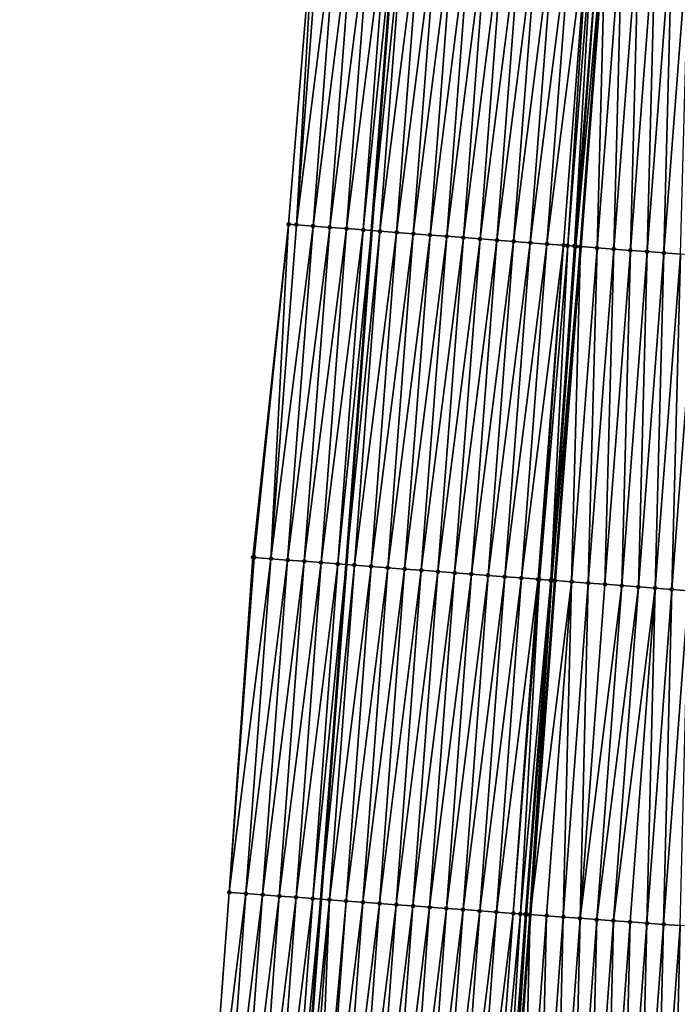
# Model space of a CAD drawing. Header units: feet. Extents: x 2017424 to 2024169, y 808042 to 818730.
# Tile 31 of 256: x 2023452 to 2023492, y 809023 to 809082. Entities that reach past the tile are written whole.
import ezdxf

# ---------------------------------------------------------------- set-up
doc = ezdxf.new("R2010")
doc.units = ezdxf.units.FT
doc.header["$MEASUREMENT"] = 0
for name, color, linetype, lineweight in [('EP_Travel Lane', 172, 'Continuous', 53), ('NB-Road Shots', 141, 'Continuous', 100), ('NB-Road X-Section', 40, 'Continuous', 13), ('STRIPING', 60, 'Continuous', 53)]:
    doc.layers.add(name, color=color, linetype=linetype, lineweight=lineweight)
doc.layers.add('I-77-MM15-17_NB-Surface-BORDER', color=7, linetype='Continuous')
doc.layers.add('I-77-MM15-17_NB-Surface-TIN', color=7, linetype='Continuous')

msp = doc.modelspace()

# ---------------------------------------------------------------- linework, layer by layer
at = {"layer": 'EP_Travel Lane'}
msp.add_polyline3d([(2023491.442442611, 809308.2520256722, 266.3610996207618), (2023489.990689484, 809288.3069937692, 266.062438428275), (2023488.538950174, 809268.3621516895, 265.7514356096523), (2023487.087186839, 809248.4169795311, 265.4618854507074), (2023485.590308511, 809228.503762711, 265.1516403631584), (2023484.062897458, 809208.5645033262, 264.846710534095), (2023482.535495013, 809188.6253563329, 264.5344276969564), (2023481.00810237, 809168.6863372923, 264.2137787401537), (2023479.480736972, 809148.7476739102, 263.8698583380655), (2023477.953348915, 809128.8087147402, 263.5452880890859), (2023476.425929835, 809108.869350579, 263.2472125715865), (2023474.898510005, 809088.929976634, 262.9497772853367), (2023473.371100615, 809068.990738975, 262.6434258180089), (2023471.843656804, 809049.0510519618, 262.3664669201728), (2023470.340662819, 809029.0717079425, 262.071037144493), (2023468.857315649, 809009.129223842, 261.7589977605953), (2023467.373954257, 808989.1865485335, 261.4598017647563), (2023465.890575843, 808969.2436443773, 261.1759826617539), (2023464.407222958, 808949.3010834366, 260.8690998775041), (2023462.923877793, 808929.3586263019, 260.5552535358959), (2023461.440535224, 808909.4162040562, 260.2390501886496), (2023459.957172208, 808889.4735069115, 259.941320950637), (2023458.473793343, 808869.5305966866, 259.6579049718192)], dxfattribs=at)
at = {"layer": 'I-77-MM15-17_NB-Surface-BORDER', "color": 3, "linetype": 'Continuous', "lineweight": -3}
msp.add_polyline3d([(2023452.361674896, 808849.9322211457, 259.1512882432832), (2023453.662329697, 808869.8880162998, 259.4737143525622), (2023454.220339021, 808889.8999324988, 259.7040095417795), (2023456.047416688, 808909.8166757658, 260.0430239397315), (2023457.51746425, 808929.7598057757, 260.3774174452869), (2023458.987539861, 808949.703316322, 260.6862325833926), (2023460.457579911, 808969.6463444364, 261.0274644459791), (2023461.927695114, 808989.5903920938, 261.3002025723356), (2023463.397789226, 809009.5341536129, 261.5921667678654), (2023464.867841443, 809029.477346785, 261.9223053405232), (2023466.283329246, 809049.4781760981, 262.1915295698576), (2023468.409795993, 809069.372331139, 262.4559356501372), (2023470.049719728, 809089.3031394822, 262.751932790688), (2023470.662863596, 809109.3135178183, 262.9703254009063), (2023471.713553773, 809129.2893803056, 263.2613537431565), (2023473.971850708, 809149.171898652, 263.6281102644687), (2023475.49382559, 809169.1106159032, 263.9952890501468), (2023477.015867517, 809189.0502114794, 264.3050030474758), (2023478.537880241, 809208.9894244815, 264.6397508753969), (2023480.059933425, 809228.9291675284, 264.9398233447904), (2023481.564398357, 809248.8310549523, 265.2452306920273), (2023482.663600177, 809268.8026726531, 265.5201766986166), (2023484.917398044, 809288.6873672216, 265.863454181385), (2023486.682043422, 809308.6090501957, 266.1672509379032)], dxfattribs=at)
at = {"layer": 'I-77-MM15-17_NB-Surface-TIN', "color": 128, "linetype": 'Continuous', "lineweight": -3}
for points in [[(2023468.880688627, 809069.3361775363, 262.4695371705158), (2023470.049719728, 809089.3031394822, 262.751932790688), (2023468.409795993, 809069.372331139, 262.4559356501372)], [(2023468.880688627, 809069.3361775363, 262.4695371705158), (2023470.402748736, 809089.2760112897, 262.7636761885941), (2023470.049719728, 809089.3031394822, 262.751932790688)], [(2023468.880688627, 809069.3361775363, 262.4695371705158), (2023471.39980804, 809089.1993756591, 262.7979823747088), (2023470.402748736, 809089.2760112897, 262.7636761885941)], [(2023468.880688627, 809069.3361775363, 262.4695371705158), (2023469.877750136, 809069.2595707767, 262.5019546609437), (2023471.39980804, 809089.1993756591, 262.7979823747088)], [(2023469.877750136, 809069.2595707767, 262.5019546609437), (2023472.396857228, 809089.1226074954, 262.8409587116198), (2023471.39980804, 809089.1993756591, 262.7979823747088)], [(2023469.877750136, 809069.2595707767, 262.5019546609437), (2023470.874805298, 809069.1828808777, 262.5398110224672), (2023472.396857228, 809089.1226074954, 262.8409587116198)], [(2023470.874805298, 809069.1828808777, 262.5398110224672), (2023473.393901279, 809089.045772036, 262.8883374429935), (2023472.396857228, 809089.1226074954, 262.8409587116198)], [(2023470.874805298, 809069.1828808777, 262.5398110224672), (2023471.871858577, 809069.1061663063, 262.5792814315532), (2023473.393901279, 809089.045772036, 262.8883374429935)], [(2023471.871858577, 809069.1061663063, 262.5792814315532), (2023474.390949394, 809088.9689898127, 262.9322335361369), (2023473.393901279, 809089.045772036, 262.8883374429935)], [(2023471.871858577, 809069.1061663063, 262.5792814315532), (2023472.868907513, 809069.0293948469, 262.6224733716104), (2023474.390949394, 809088.9689898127, 262.9322335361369)], [(2023472.868907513, 809069.0293948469, 262.6224733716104), (2023474.898510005, 809088.929976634, 262.9497772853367), (2023474.390949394, 809088.9689898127, 262.9322335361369)], [(2023472.868907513, 809069.0293948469, 262.6224733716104), (2023473.371100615, 809068.990738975, 262.6434258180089), (2023474.898510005, 809088.929976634, 262.9497772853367)], [(2023475.388008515, 809088.8923517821, 262.9666967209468), (2023474.898510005, 809088.929976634, 262.9497772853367), (2023473.371100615, 809068.990738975, 262.6434258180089)], [(2023473.865958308, 809068.9526477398, 262.6640722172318), (2023475.388008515, 809088.8923517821, 262.9666967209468), (2023473.371100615, 809068.990738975, 262.6434258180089)], [(2023473.865958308, 809068.9526477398, 262.6640722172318), (2023476.385077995, 809088.8158494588, 262.9922821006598), (2023475.388008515, 809088.8923517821, 262.9666967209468)], [(2023473.865958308, 809068.9526477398, 262.6640722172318), (2023474.863019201, 809068.876032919, 262.697017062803), (2023476.385077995, 809088.8158494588, 262.9922821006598)], [(2023474.863019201, 809068.876032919, 262.697017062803), (2023477.382151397, 809088.7393985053, 263.0145069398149), (2023476.385077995, 809088.8158494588, 262.9922821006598)], [(2023474.863019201, 809068.876032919, 262.697017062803), (2023475.860093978, 809068.7995999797, 262.718063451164), (2023477.382151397, 809088.7393985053, 263.0145069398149)], [(2023475.860093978, 809068.7995999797, 262.718063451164), (2023478.379218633, 809088.6628667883, 263.042015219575), (2023477.382151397, 809088.7393985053, 263.0145069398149)], [(2023475.860093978, 809068.7995999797, 262.718063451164), (2023476.857164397, 809068.7231099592, 262.7428440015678), (2023478.379218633, 809088.6628667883, 263.042015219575)], [(2023476.857164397, 809068.7231099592, 262.7428440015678), (2023479.376281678, 809088.586280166, 263.0731153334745), (2023478.379218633, 809088.6628667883, 263.042015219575)], [(2023476.857164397, 809068.7231099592, 262.7428440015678), (2023477.854227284, 809068.6465212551, 262.7740803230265), (2023479.376281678, 809088.586280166, 263.0731153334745)], [(2023477.854227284, 809068.6465212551, 262.7740803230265), (2023480.373349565, 809088.509756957, 263.1000670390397), (2023479.376281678, 809088.586280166, 263.0731153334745)], [(2023477.854227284, 809068.6465212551, 262.7740803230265), (2023478.851293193, 809068.5699721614, 262.8027253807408), (2023480.373349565, 809088.509756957, 263.1000670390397)], [(2023478.851293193, 809068.5699721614, 262.8027253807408), (2023481.370424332, 809088.4333238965, 263.1211213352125), (2023480.373349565, 809088.509756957, 263.1000670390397)], [(2023478.851293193, 809068.5699721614, 262.8027253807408), (2023479.848366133, 809068.4935151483, 262.8253466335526), (2023481.370424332, 809088.4333238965, 263.1211213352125)], [(2023479.848366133, 809068.4935151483, 262.8253466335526), (2023482.367503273, 809088.3569455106, 263.1385988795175), (2023481.370424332, 809088.4333238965, 263.1211213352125)], [(2023479.848366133, 809068.4935151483, 262.8253466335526), (2023480.845440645, 809068.417078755, 262.8466189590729), (2023482.367503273, 809088.3569455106, 263.1385988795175)], [(2023480.845440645, 809068.417078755, 262.8466189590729), (2023483.364585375, 809088.2806085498, 263.1533664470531), (2023482.367503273, 809088.3569455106, 263.1385988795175)], [(2023480.845440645, 809068.417078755, 262.8466189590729), (2023481.84251269, 809068.3406100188, 262.8700071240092), (2023483.364585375, 809088.2806085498, 263.1533664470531)], [(2023481.84251269, 809068.3406100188, 262.8700071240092), (2023484.361662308, 809088.2042038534, 263.1725652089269), (2023483.364585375, 809088.2806085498, 263.1533664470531)], [(2023481.84251269, 809068.3406100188, 262.8700071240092), (2023482.839586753, 809068.2641677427, 262.8916643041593), (2023484.361662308, 809088.2042038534, 263.1725652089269)], [(2023482.839586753, 809068.2641677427, 262.8916643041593), (2023485.358732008, 809088.127704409, 263.1979622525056), (2023484.361662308, 809088.2042038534, 263.1725652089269)], [(2023482.839586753, 809068.2641677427, 262.8916643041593), (2023483.836659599, 809068.1877095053, 262.9143656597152), (2023485.358732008, 809088.127704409, 263.1979622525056)], [(2023483.836659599, 809068.1877095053, 262.9143656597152), (2023486.355806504, 809088.0512678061, 263.2192482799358), (2023485.358732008, 809088.127704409, 263.1979622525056)], [(2023483.836659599, 809068.1877095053, 262.9143656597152), (2023484.833734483, 809068.1112779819, 262.9353194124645), (2023486.355806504, 809088.0512678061, 263.2192482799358)], [(2023484.833734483, 809068.1112779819, 262.9353194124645), (2023485.074560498, 809068.0928360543, 262.9391595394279), (2023486.355806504, 809088.0512678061, 263.2192482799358)], [(2023485.074560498, 809068.0928360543, 262.9391595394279), (2023486.64346525, 809088.0292298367, 263.2244656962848), (2023486.355806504, 809088.0512678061, 263.2192482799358)], [(2023485.074560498, 809068.0928360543, 262.9391595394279), (2023485.474061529, 809068.0622958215, 262.9421036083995), (2023486.64346525, 809088.0292298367, 263.2244656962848)], [(2023485.474061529, 809068.0622958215, 262.9421036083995), (2023487.028152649, 809087.9998258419, 263.2270537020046), (2023486.64346525, 809088.0292298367, 263.2244656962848)], [(2023485.474061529, 809068.0622958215, 262.9421036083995), (2023485.563610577, 809068.0554607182, 262.9420768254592), (2023487.028152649, 809087.9998258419, 263.2270537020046)], [(2023485.563610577, 809068.0554607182, 262.9420768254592), (2023487.352899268, 809087.9750705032, 263.2248796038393), (2023487.028152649, 809087.9998258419, 263.2270537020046)], [(2023485.563610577, 809068.0554607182, 262.9420768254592), (2023485.830827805, 809068.035087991, 262.9404723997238), (2023487.352899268, 809087.9750705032, 263.2248796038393)], [(2023485.830827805, 809068.035087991, 262.9404723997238), (2023485.83882175, 809068.0344799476, 262.9403321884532), (2023487.352899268, 809087.9750705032, 263.2248796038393)], [(2023487.352899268, 809087.9750705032, 263.2248796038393), (2023485.83882175, 809068.0344799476, 262.9403321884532), (2023487.360893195, 809087.9744625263, 263.2247351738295)], [(2023486.827947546, 809067.9592441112, 262.9229832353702), (2023487.360893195, 809087.9744625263, 263.2247351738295), (2023485.83882175, 809068.0344799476, 262.9403321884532)], [(2023486.827947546, 809067.9592441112, 262.9229832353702), (2023488.350019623, 809087.8992346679, 263.2068641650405), (2023487.360893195, 809087.9744625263, 263.2247351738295)], [(2023486.827947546, 809067.9592441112, 262.9229832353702), (2023487.825073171, 809067.8834773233, 262.9004507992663), (2023488.350019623, 809087.8992346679, 263.2068641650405)], [(2023487.825073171, 809067.8834773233, 262.9004507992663), (2023489.347144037, 809087.8234520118, 263.1853697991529), (2023488.350019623, 809087.8992346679, 263.2068641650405)], [(2023487.825073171, 809067.8834773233, 262.9004507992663), (2023488.82219509, 809067.8076619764, 262.8810950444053), (2023489.347144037, 809087.8234520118, 263.1853697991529)], [(2023488.82219509, 809067.8076619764, 262.8810950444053), (2023490.344265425, 809087.7476297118, 263.1664688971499), (2023489.347144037, 809087.8234520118, 263.1853697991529)], [(2023488.82219509, 809067.8076619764, 262.8810950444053), (2023489.819314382, 809067.7318122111, 262.8639908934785), (2023490.344265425, 809087.7476297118, 263.1664688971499)], [(2023489.819314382, 809067.7318122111, 262.8639908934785), (2023491.341383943, 809087.6717698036, 263.1500282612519), (2023490.344265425, 809087.7476297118, 263.1664688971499)], [(2023489.819314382, 809067.7318122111, 262.8639908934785), (2023490.816434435, 809067.655972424, 262.8462339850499), (2023491.341383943, 809087.6717698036, 263.1500282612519)], [(2023490.816434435, 809067.655972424, 262.8462339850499), (2023492.338501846, 809087.5959018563, 263.134113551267), (2023491.341383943, 809087.6717698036, 263.1500282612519)], [(2023490.816434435, 809067.655972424, 262.8462339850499), (2023491.81355989, 809067.5802033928, 262.8238483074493), (2023492.338501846, 809087.5959018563, 263.134113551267)], [(2023466.361508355, 809049.4721821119, 262.193244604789), (2023468.409795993, 809069.372331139, 262.4559356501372), (2023466.283329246, 809049.4781760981, 262.1915295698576)], [(2023466.361508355, 809049.4721821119, 262.193244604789), (2023467.358583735, 809049.3957570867, 262.2137735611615), (2023468.409795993, 809069.372331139, 262.4559356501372)], [(2023467.358583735, 809049.3957570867, 262.2137735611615), (2023468.880688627, 809069.3361775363, 262.4695371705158), (2023468.409795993, 809069.372331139, 262.4559356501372)], [(2023467.358583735, 809049.3957570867, 262.2137735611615), (2023469.877750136, 809069.2595707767, 262.5019546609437), (2023468.880688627, 809069.3361775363, 262.4695371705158)], [(2023467.358583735, 809049.3957570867, 262.2137735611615), (2023468.355651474, 809049.319231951, 262.2408516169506), (2023469.877750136, 809069.2595707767, 262.5019546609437)], [(2023468.355651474, 809049.319231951, 262.2408516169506), (2023470.874805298, 809069.1828808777, 262.5398110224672), (2023469.877750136, 809069.2595707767, 262.5019546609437)], [(2023468.355651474, 809049.319231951, 262.2408516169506), (2023469.352712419, 809049.2426178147, 262.2737519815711), (2023470.874805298, 809069.1828808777, 262.5398110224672)], [(2023469.352712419, 809049.2426178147, 262.2737519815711), (2023471.871858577, 809069.1061663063, 262.5792814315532), (2023470.874805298, 809069.1828808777, 262.5398110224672)], [(2023469.352712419, 809049.2426178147, 262.2737519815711), (2023470.349770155, 809049.1659616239, 262.3094034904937), (2023471.871858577, 809069.1061663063, 262.5792814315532)], [(2023470.349770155, 809049.1659616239, 262.3094034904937), (2023472.868907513, 809069.0293948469, 262.6224733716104), (2023471.871858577, 809069.1061663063, 262.5792814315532)], [(2023470.349770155, 809049.1659616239, 262.3094034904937), (2023471.346824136, 809049.0892562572, 262.3482720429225), (2023472.868907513, 809069.0293948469, 262.6224733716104)], [(2023471.346824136, 809049.0892562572, 262.3482720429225), (2023473.371100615, 809068.990738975, 262.6434258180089), (2023472.868907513, 809069.0293948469, 262.6224733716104)], [(2023471.346824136, 809049.0892562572, 262.3482720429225), (2023471.843656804, 809049.0510519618, 262.3664669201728), (2023473.371100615, 809068.990738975, 262.6434258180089)], [(2023473.865958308, 809068.9526477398, 262.6640722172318), (2023473.371100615, 809068.990738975, 262.6434258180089), (2023471.843656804, 809049.0510519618, 262.3664669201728)], [(2023472.343880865, 809049.0125868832, 262.3847859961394), (2023473.865958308, 809068.9526477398, 262.6640722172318), (2023471.843656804, 809049.0510519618, 262.3664669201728)], [(2023472.343880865, 809049.0125868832, 262.3847859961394), (2023474.863019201, 809068.876032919, 262.697017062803), (2023473.865958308, 809068.9526477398, 262.6640722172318)], [(2023472.343880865, 809049.0125868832, 262.3847859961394), (2023473.34094263, 809048.9359834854, 262.4169838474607), (2023474.863019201, 809068.876032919, 262.697017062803)], [(2023473.34094263, 809048.9359834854, 262.4169838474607), (2023475.860093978, 809068.7995999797, 262.718063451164), (2023474.863019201, 809068.876032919, 262.697017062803)], [(2023473.34094263, 809048.9359834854, 262.4169838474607), (2023474.338018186, 809048.8595607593, 262.4373623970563), (2023475.860093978, 809068.7995999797, 262.718063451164)], [(2023474.338018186, 809048.8595607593, 262.4373623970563), (2023476.857164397, 809068.7231099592, 262.7428440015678), (2023475.860093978, 809068.7995999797, 262.718063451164)], [(2023474.338018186, 809048.8595607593, 262.4373623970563), (2023475.335088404, 809048.7830681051, 262.4623155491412), (2023476.857164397, 809068.7231099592, 262.7428440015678)], [(2023475.335088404, 809048.7830681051, 262.4623155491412), (2023477.854227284, 809068.6465212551, 262.7740803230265), (2023476.857164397, 809068.7231099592, 262.7428440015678)], [(2023475.335088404, 809048.7830681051, 262.4623155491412), (2023476.332154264, 809048.7065183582, 262.4910036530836), (2023477.854227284, 809068.6465212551, 262.7740803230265)], [(2023476.332154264, 809048.7065183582, 262.4910036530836), (2023478.851293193, 809068.5699721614, 262.8027253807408), (2023477.854227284, 809068.6465212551, 262.7740803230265)], [(2023476.332154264, 809048.7065183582, 262.4910036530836), (2023477.329221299, 809048.6299840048, 262.5186847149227), (2023478.851293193, 809068.5699721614, 262.8027253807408)], [(2023477.329221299, 809048.6299840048, 262.5186847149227), (2023479.848366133, 809068.4935151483, 262.8253466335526), (2023478.851293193, 809068.5699721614, 262.8027253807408)], [(2023477.329221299, 809048.6299840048, 262.5186847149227), (2023478.326294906, 809048.5535357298, 262.5407346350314), (2023479.848366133, 809068.4935151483, 262.8253466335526)], [(2023478.326294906, 809048.5535357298, 262.5407346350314), (2023480.845440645, 809068.417078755, 262.8466189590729), (2023479.848366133, 809068.4935151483, 262.8253466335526)], [(2023478.326294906, 809048.5535357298, 262.5407346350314), (2023479.32337255, 809048.4771403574, 262.5593237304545), (2023480.845440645, 809068.417078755, 262.8466189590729)], [(2023479.32337255, 809048.4771403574, 262.5593237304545), (2023481.84251269, 809068.3406100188, 262.8700071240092), (2023480.845440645, 809068.417078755, 262.8466189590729)], [(2023479.32337255, 809048.4771403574, 262.5593237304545), (2023480.320453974, 809048.4007945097, 262.574672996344), (2023481.84251269, 809068.3406100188, 262.8700071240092)], [(2023480.320453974, 809048.4007945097, 262.574672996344), (2023482.839586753, 809068.2641677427, 262.8916643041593), (2023481.84251269, 809068.3406100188, 262.8700071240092)], [(2023480.320453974, 809048.4007945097, 262.574672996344), (2023481.317531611, 809048.3243990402, 262.5932684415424), (2023482.839586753, 809068.2641677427, 262.8916643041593)], [(2023481.317531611, 809048.3243990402, 262.5932684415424), (2023483.836659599, 809068.1877095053, 262.9143656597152), (2023482.839586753, 809068.2641677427, 262.8916643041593)], [(2023481.317531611, 809048.3243990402, 262.5932684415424), (2023482.31460047, 809048.2478885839, 262.6193861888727), (2023483.836659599, 809068.1877095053, 262.9143656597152)], [(2023482.31460047, 809048.2478885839, 262.6193861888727), (2023484.833734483, 809068.1112779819, 262.9353194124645), (2023483.836659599, 809068.1877095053, 262.9143656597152)], [(2023482.31460047, 809048.2478885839, 262.6193861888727), (2023483.311677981, 809048.1714914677, 262.6380893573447), (2023484.833734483, 809068.1112779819, 262.9353194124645)], [(2023483.311677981, 809048.1714914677, 262.6380893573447), (2023483.384389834, 809048.1659226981, 262.6392914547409), (2023484.833734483, 809068.1112779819, 262.9353194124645)], [(2023483.384389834, 809048.1659226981, 262.6392914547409), (2023485.074560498, 809068.0928360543, 262.9391595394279), (2023484.833734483, 809068.1112779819, 262.9353194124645)], [(2023483.384389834, 809048.1659226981, 262.6392914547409), (2023484.062600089, 809048.1140580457, 262.6454753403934), (2023485.074560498, 809068.0928360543, 262.9391595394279)], [(2023484.062600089, 809048.1140580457, 262.6454753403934), (2023485.474061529, 809068.0622958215, 262.9421036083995), (2023485.074560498, 809068.0928360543, 262.9391595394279)], [(2023484.062600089, 809048.1140580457, 262.6454753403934), (2023485.563610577, 809068.0554607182, 262.9420768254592), (2023485.474061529, 809068.0622958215, 262.9421036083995)], [(2023484.062600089, 809048.1140580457, 262.6454753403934), (2023484.133631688, 809048.1086378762, 262.6453543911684), (2023485.563610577, 809068.0554607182, 262.9420768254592)], [(2023484.133631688, 809048.1086378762, 262.6453543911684), (2023485.830827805, 809068.035087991, 262.9404723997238), (2023485.563610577, 809068.0554607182, 262.9420768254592)], [(2023484.133631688, 809048.1086378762, 262.6453543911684), (2023484.308770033, 809048.0952848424, 262.6443308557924), (2023485.830827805, 809068.035087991, 262.9404723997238)], [(2023484.308770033, 809048.0952848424, 262.6443308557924), (2023484.316764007, 809048.0946768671, 262.6441860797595), (2023485.830827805, 809068.035087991, 262.9404723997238)], [(2023485.830827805, 809068.035087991, 262.9404723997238), (2023484.316764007, 809048.0946768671, 262.6441860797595), (2023485.83882175, 809068.0344799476, 262.9403321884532)], [(2023485.305890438, 809048.0194496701, 262.6262723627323), (2023485.83882175, 809068.0344799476, 262.9403321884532), (2023484.316764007, 809048.0946768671, 262.6441860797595)], [(2023485.305890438, 809048.0194496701, 262.6262723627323), (2023486.827947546, 809067.9592441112, 262.9229832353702), (2023485.83882175, 809068.0344799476, 262.9403321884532)], [(2023485.305890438, 809048.0194496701, 262.6262723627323), (2023486.303018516, 809047.9437150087, 262.6016385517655), (2023486.827947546, 809067.9592441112, 262.9229832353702)], [(2023486.303018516, 809047.9437150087, 262.6016385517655), (2023487.825073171, 809067.8834773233, 262.9004507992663), (2023486.827947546, 809067.9592441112, 262.9229832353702)], [(2023486.303018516, 809047.9437150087, 262.6016385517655), (2023487.300143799, 809047.867943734, 262.5793999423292), (2023487.825073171, 809067.8834773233, 262.9004507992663)], [(2023487.300143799, 809047.867943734, 262.5793999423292), (2023488.82219509, 809067.8076619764, 262.8810950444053), (2023487.825073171, 809067.8834773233, 262.9004507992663)], [(2023487.300143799, 809047.867943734, 262.5793999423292), (2023488.297263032, 809047.7920931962, 262.5623466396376), (2023488.82219509, 809067.8076619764, 262.8810950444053)], [(2023488.297263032, 809047.7920931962, 262.5623466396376), (2023489.819314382, 809067.7318122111, 262.8639908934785), (2023488.82219509, 809067.8076619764, 262.8810950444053)], [(2023488.297263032, 809047.7920931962, 262.5623466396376), (2023489.294379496, 809047.7162063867, 262.5476661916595), (2023489.819314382, 809067.7318122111, 262.8639908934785)], [(2023489.294379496, 809047.7162063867, 262.5476661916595), (2023490.816434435, 809067.655972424, 262.8462339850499), (2023489.819314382, 809067.7318122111, 262.8639908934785)], [(2023489.294379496, 809047.7162063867, 262.5476661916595), (2023490.291499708, 809047.640368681, 262.5297734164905), (2023490.816434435, 809067.655972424, 262.8462339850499)], [(2023490.291499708, 809047.640368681, 262.5297734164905), (2023491.81355989, 809067.5802033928, 262.8238483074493), (2023490.816434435, 809067.655972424, 262.8462339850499)], [(2023490.291499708, 809047.640368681, 262.5297734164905), (2023491.288625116, 809047.5645990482, 262.5074274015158), (2023491.81355989, 809067.5802033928, 262.8238483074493)], [(2023491.288625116, 809047.5645990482, 262.5074274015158), (2023492.810686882, 809067.5044545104, 262.8001445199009), (2023491.81355989, 809067.5802033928, 262.8238483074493)], [(2023491.288625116, 809047.5645990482, 262.5074274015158), (2023492.285752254, 809047.488852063, 262.4835998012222), (2023492.810686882, 809067.5044545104, 262.8001445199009)], [(2023464.867841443, 809029.477346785, 261.9223053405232), (2023466.361508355, 809049.4721821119, 262.193244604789), (2023466.283329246, 809049.4781760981, 262.1915295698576)], [(2023464.867841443, 809029.477346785, 261.9223053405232), (2023467.358583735, 809049.3957570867, 262.2137735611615), (2023466.361508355, 809049.4721821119, 262.193244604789)], [(2023465.865116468, 809029.4035728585, 261.9398624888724), (2023467.358583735, 809049.3957570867, 262.2137735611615), (2023464.867841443, 809029.477346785, 261.9223053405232)], [(2023465.865116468, 809029.4035728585, 261.9398624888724), (2023468.355651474, 809049.319231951, 262.2408516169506), (2023467.358583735, 809049.3957570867, 262.2137735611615)], [(2023465.865116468, 809029.4035728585, 261.9398624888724), (2023466.862388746, 809029.3297616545, 261.9599235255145), (2023468.355651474, 809049.319231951, 262.2408516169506)], [(2023466.862388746, 809029.3297616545, 261.9599235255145), (2023469.352712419, 809049.2426178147, 262.2737519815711), (2023468.355651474, 809049.319231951, 262.2408516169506)], [(2023466.862388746, 809029.3297616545, 261.9599235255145), (2023467.859649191, 809029.2557899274, 261.9907665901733), (2023469.352712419, 809049.2426178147, 262.2737519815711)], [(2023467.859649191, 809029.2557899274, 261.9907665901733), (2023470.349770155, 809049.1659616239, 262.3094034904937), (2023469.352712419, 809049.2426178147, 262.2737519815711)], [(2023467.859649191, 809029.2557899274, 261.9907665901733), (2023468.856918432, 809029.1819375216, 262.0135950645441), (2023470.349770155, 809049.1659616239, 262.3094034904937)], [(2023468.856918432, 809029.1819375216, 262.0135950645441), (2023471.346824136, 809049.0892562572, 262.3482720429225), (2023470.349770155, 809049.1659616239, 262.3094034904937)], [(2023468.856918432, 809029.1819375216, 262.0135950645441), (2023469.854170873, 809029.107857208, 262.0517316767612), (2023471.346824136, 809049.0892562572, 262.3482720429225)], [(2023469.854170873, 809029.107857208, 262.0517316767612), (2023471.843656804, 809049.0510519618, 262.3664669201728), (2023471.346824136, 809049.0892562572, 262.3482720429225)], [(2023469.854170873, 809029.107857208, 262.0517316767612), (2023470.340662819, 809029.0717079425, 262.071037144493), (2023471.843656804, 809049.0510519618, 262.3664669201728)], [(2023472.343880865, 809049.0125868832, 262.3847859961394), (2023471.843656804, 809049.0510519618, 262.3664669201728), (2023470.340662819, 809029.0717079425, 262.071037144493)], [(2023470.851421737, 809029.0337554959, 262.0913055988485), (2023472.343880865, 809049.0125868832, 262.3847859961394), (2023470.340662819, 809029.0717079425, 262.071037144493)], [(2023470.851421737, 809029.0337554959, 262.0913055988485), (2023473.34094263, 809048.9359834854, 262.4169838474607), (2023472.343880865, 809049.0125868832, 262.3847859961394)], [(2023470.851421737, 809029.0337554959, 262.0913055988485), (2023471.848680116, 809028.9597557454, 262.1240309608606), (2023473.34094263, 809048.9359834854, 262.4169838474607)], [(2023471.848680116, 809028.9597557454, 262.1240309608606), (2023474.338018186, 809048.8595607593, 262.4373623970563), (2023473.34094263, 809048.9359834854, 262.4169838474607)], [(2023471.848680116, 809028.9597557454, 262.1240309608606), (2023472.845952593, 809028.8859472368, 262.1439109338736), (2023474.338018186, 809048.8595607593, 262.4373623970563)], [(2023472.845952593, 809028.8859472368, 262.1439109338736), (2023475.335088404, 809048.7830681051, 262.4623155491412), (2023474.338018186, 809048.8595607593, 262.4373623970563)], [(2023472.845952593, 809028.8859472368, 262.1439109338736), (2023473.843221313, 809028.8120877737, 262.167213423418), (2023475.335088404, 809048.7830681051, 262.4623155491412)], [(2023473.843221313, 809028.8120877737, 262.167213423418), (2023476.332154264, 809048.7065183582, 262.4910036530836), (2023475.335088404, 809048.7830681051, 262.4623155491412)], [(2023473.843221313, 809028.8120877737, 262.167213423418), (2023474.840488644, 809028.7382094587, 262.1917821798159), (2023476.332154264, 809048.7065183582, 262.4910036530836)], [(2023474.840488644, 809028.7382094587, 262.1917821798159), (2023477.329221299, 809048.6299840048, 262.5186847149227), (2023476.332154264, 809048.7065183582, 262.4910036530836)], [(2023474.840488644, 809028.7382094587, 262.1917821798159), (2023475.837749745, 809028.6642466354, 262.222027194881), (2023477.329221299, 809048.6299840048, 262.5186847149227)], [(2023475.837749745, 809028.6642466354, 262.222027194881), (2023478.326294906, 809048.5535357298, 262.5407346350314), (2023477.329221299, 809048.6299840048, 262.5186847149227)], [(2023475.837749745, 809028.6642466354, 262.222027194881), (2023476.835021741, 809028.5904316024, 262.2423453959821), (2023478.326294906, 809048.5535357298, 262.5407346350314)], [(2023476.835021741, 809028.5904316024, 262.2423453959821), (2023479.32337255, 809048.4771403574, 262.5593237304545), (2023478.326294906, 809048.5535357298, 262.5407346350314)], [(2023476.835021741, 809028.5904316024, 262.2423453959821), (2023477.832300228, 809028.5167046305, 262.2567487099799), (2023479.32337255, 809048.4771403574, 262.5593237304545)], [(2023477.832300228, 809028.5167046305, 262.2567487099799), (2023480.320453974, 809048.4007945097, 262.574672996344), (2023479.32337255, 809048.4771403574, 262.5593237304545)], [(2023477.832300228, 809028.5167046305, 262.2567487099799), (2023478.829569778, 809028.4428564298, 262.2792947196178), (2023480.320453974, 809048.4007945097, 262.574672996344)], [(2023478.829569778, 809028.4428564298, 262.2792947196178), (2023481.317531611, 809048.3243990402, 262.5932684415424), (2023480.320453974, 809048.4007945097, 262.574672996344)], [(2023478.829569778, 809028.4428564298, 262.2792947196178), (2023479.826845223, 809028.3690881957, 262.2964695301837), (2023481.317531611, 809048.3243990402, 262.5932684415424)], [(2023479.826845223, 809028.3690881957, 262.2964695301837), (2023482.31460047, 809048.2478885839, 262.6193861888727), (2023481.317531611, 809048.3243990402, 262.5932684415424)], [(2023479.826845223, 809028.3690881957, 262.2964695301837), (2023480.824110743, 809028.2951853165, 262.3226882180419), (2023482.31460047, 809048.2478885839, 262.6193861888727)], [(2023480.824110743, 809028.2951853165, 262.3226882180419), (2023483.311677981, 809048.1714914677, 262.6380893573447), (2023482.31460047, 809048.2478885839, 262.6193861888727)], [(2023480.824110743, 809028.2951853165, 262.3226882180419), (2023481.821386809, 809028.2214254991, 262.3392976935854), (2023483.311677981, 809048.1714914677, 262.6380893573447)], [(2023481.821386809, 809028.2214254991, 262.3392976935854), (2023483.384389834, 809048.1659226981, 262.6392914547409), (2023483.311677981, 809048.1714914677, 262.6380893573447)], [(2023481.821386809, 809028.2214254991, 262.3392976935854), (2023482.257747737, 809028.1891307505, 262.3479637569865), (2023483.384389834, 809048.1659226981, 262.6392914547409)], [(2023482.257747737, 809028.1891307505, 262.3479637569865), (2023484.062600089, 809048.1140580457, 262.6454753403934), (2023483.384389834, 809048.1659226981, 262.6392914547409)], [(2023482.257747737, 809028.1891307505, 262.3479637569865), (2023482.553419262, 809028.1673022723, 262.3502314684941), (2023484.062600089, 809048.1140580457, 262.6454753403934)], [(2023482.553419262, 809028.1673022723, 262.3502314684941), (2023482.613541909, 809028.1628711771, 262.3501870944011), (2023484.062600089, 809048.1140580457, 262.6454753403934)], [(2023482.613541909, 809028.1628711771, 262.3501870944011), (2023484.133631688, 809048.1086378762, 262.6453543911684), (2023484.062600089, 809048.1140580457, 262.6454753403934)], [(2023482.613541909, 809028.1628711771, 262.3501870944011), (2023482.81867065, 809028.1477711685, 262.3488218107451), (2023484.133631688, 809048.1086378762, 262.6453543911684)], [(2023482.81867065, 809028.1477711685, 262.3488218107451), (2023484.308770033, 809048.0952848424, 262.6443308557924), (2023484.133631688, 809048.1086378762, 262.6453543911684)], [(2023482.81867065, 809028.1477711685, 262.3488218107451), (2023484.316764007, 809048.0946768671, 262.6441860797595), (2023484.308770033, 809048.0952848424, 262.6443308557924)], [(2023482.81867065, 809028.1477711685, 262.3488218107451), (2023482.826673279, 809028.1471835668, 262.3486689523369), (2023484.316764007, 809048.0946768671, 262.6441860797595)], [(2023485.305890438, 809048.0194496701, 262.6262723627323), (2023484.316764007, 809048.0946768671, 262.6441860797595), (2023482.826673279, 809028.1471835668, 262.3486689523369)], [(2023483.815985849, 809028.0745422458, 262.3297720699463), (2023485.305890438, 809048.0194496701, 262.6262723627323), (2023482.826673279, 809028.1471835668, 262.3486689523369)], [(2023483.815985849, 809028.0745422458, 262.3297720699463), (2023484.813307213, 809028.0013969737, 262.3051036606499), (2023485.305890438, 809048.0194496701, 262.6262723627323)], [(2023484.813307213, 809028.0013969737, 262.3051036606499), (2023486.303018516, 809047.9437150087, 262.6016385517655), (2023485.305890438, 809048.0194496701, 262.6262723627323)], [(2023484.813307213, 809028.0013969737, 262.3051036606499), (2023485.810625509, 809027.9282100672, 262.2832317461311), (2023486.303018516, 809047.9437150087, 262.6016385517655)], [(2023485.810625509, 809027.9282100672, 262.2832317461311), (2023487.300143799, 809047.867943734, 262.5793999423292), (2023486.303018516, 809047.9437150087, 262.6016385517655)], [(2023485.810625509, 809027.9282100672, 262.2832317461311), (2023488.297263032, 809047.7920931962, 262.5623466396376), (2023487.300143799, 809047.867943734, 262.5793999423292)], [(2023485.810625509, 809027.9282100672, 262.2832317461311), (2023486.807935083, 809027.8549048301, 262.2693079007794), (2023488.297263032, 809047.7920931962, 262.5623466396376)], [(2023486.807935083, 809027.8549048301, 262.2693079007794), (2023489.294379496, 809047.7162063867, 262.5476661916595), (2023488.297263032, 809047.7920931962, 262.5623466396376)], [(2023486.807935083, 809027.8549048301, 262.2693079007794), (2023487.80524783, 809027.7816426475, 262.2524921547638), (2023489.294379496, 809047.7162063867, 262.5476661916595)], [(2023487.80524783, 809027.7816426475, 262.2524921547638), (2023490.291499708, 809047.640368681, 262.5297734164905), (2023489.294379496, 809047.7162063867, 262.5476661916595)], [(2023487.80524783, 809027.7816426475, 262.2524921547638), (2023488.802564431, 809027.7084327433, 262.2321649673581), (2023490.291499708, 809047.640368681, 262.5297734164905)], [(2023488.802564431, 809027.7084327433, 262.2321649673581), (2023489.799887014, 809027.6353040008, 262.2063862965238), (2023490.291499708, 809047.640368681, 262.5297734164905)], [(2023489.799887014, 809027.6353040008, 262.2063862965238), (2023491.288625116, 809047.5645990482, 262.5074274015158), (2023490.291499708, 809047.640368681, 262.5297734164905)], [(2023489.799887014, 809027.6353040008, 262.2063862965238), (2023490.797211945, 809027.5622071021, 262.1784687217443), (2023491.288625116, 809047.5645990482, 262.5074274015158)], [(2023490.797211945, 809027.5622071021, 262.1784687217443), (2023492.285752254, 809047.488852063, 262.4835998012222), (2023491.288625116, 809047.5645990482, 262.5074274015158)], [(2023490.797211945, 809027.5622071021, 262.1784687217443), (2023491.794532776, 809027.4890545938, 262.1542863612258), (2023492.285752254, 809047.488852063, 262.4835998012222)], [(2023463.397789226, 809009.5341536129, 261.5921667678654), (2023465.865116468, 809029.4035728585, 261.9398624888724), (2023464.867841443, 809029.477346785, 261.9223053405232)], [(2023464.395063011, 809009.4603628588, 261.6108541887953), (2023465.865116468, 809029.4035728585, 261.9398624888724), (2023463.397789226, 809009.5341536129, 261.5921667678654)], [(2023464.395063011, 809009.4603628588, 261.6108541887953), (2023466.862388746, 809029.3297616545, 261.9599235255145), (2023465.865116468, 809029.4035728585, 261.9398624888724)], [(2023464.395063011, 809009.4603628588, 261.6108541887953), (2023465.392330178, 809009.3864823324, 261.635571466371), (2023466.862388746, 809029.3297616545, 261.9599235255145)], [(2023465.392330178, 809009.3864823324, 261.635571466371), (2023467.859649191, 809029.2557899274, 261.9907665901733), (2023466.862388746, 809029.3297616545, 261.9599235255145)], [(2023465.392330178, 809009.3864823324, 261.635571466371), (2023466.389585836, 809009.312445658, 261.670776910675), (2023467.859649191, 809029.2557899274, 261.9907665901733)], [(2023466.389585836, 809009.312445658, 261.670776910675), (2023468.856918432, 809029.1819375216, 262.0135950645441), (2023467.859649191, 809029.2557899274, 261.9907665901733)], [(2023466.389585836, 809009.312445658, 261.670776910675), (2023467.386849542, 809009.2385181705, 261.6986484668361), (2023468.856918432, 809029.1819375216, 262.0135950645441)], [(2023467.386849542, 809009.2385181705, 261.6986484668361), (2023469.854170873, 809029.107857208, 262.0517316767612), (2023468.856918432, 809029.1819375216, 262.0135950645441)], [(2023467.386849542, 809009.2385181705, 261.6986484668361), (2023468.384099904, 809009.1644096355, 261.7386806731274), (2023469.854170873, 809029.107857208, 262.0517316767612)], [(2023468.384099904, 809009.1644096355, 261.7386806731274), (2023470.340662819, 809029.0717079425, 262.071037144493), (2023469.854170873, 809029.107857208, 262.0517316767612)], [(2023468.384099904, 809009.1644096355, 261.7386806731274), (2023468.857315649, 809009.129223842, 261.7589977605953), (2023470.340662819, 809029.0717079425, 262.071037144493)], [(2023470.851421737, 809029.0337554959, 262.0913055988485), (2023470.340662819, 809029.0717079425, 262.071037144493), (2023468.857315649, 809009.129223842, 261.7589977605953)], [(2023469.381347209, 809009.0902596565, 261.7814965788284), (2023470.851421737, 809029.0337554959, 262.0913055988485), (2023468.857315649, 809009.129223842, 261.7589977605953)], [(2023469.381347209, 809009.0902596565, 261.7814965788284), (2023470.037757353, 809009.0415156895, 261.8054580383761), (2023470.851421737, 809029.0337554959, 262.0913055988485)], [(2023470.037757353, 809009.0415156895, 261.8054580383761), (2023471.848680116, 809028.9597557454, 262.1240309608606), (2023470.851421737, 809029.0337554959, 262.0913055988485)], [(2023470.037757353, 809009.0415156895, 261.8054580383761), (2023470.378604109, 809009.0162398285, 261.8155704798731), (2023471.848680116, 809028.9597557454, 262.1240309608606)], [(2023470.378604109, 809009.0162398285, 261.8155704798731), (2023472.845952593, 809028.8859472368, 262.1439109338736), (2023471.848680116, 809028.9597557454, 262.1240309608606)], [(2023470.378604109, 809009.0162398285, 261.8155704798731), (2023471.375873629, 809008.9423912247, 261.8381435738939), (2023472.845952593, 809028.8859472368, 262.1439109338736)], [(2023471.375873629, 809008.9423912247, 261.8381435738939), (2023473.843221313, 809028.8120877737, 262.167213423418), (2023472.845952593, 809028.8859472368, 262.1439109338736)], [(2023471.375873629, 809008.9423912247, 261.8381435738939), (2023472.373140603, 809008.8685080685, 261.8630374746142), (2023473.843221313, 809028.8120877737, 262.167213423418)], [(2023472.373140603, 809008.8685080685, 261.8630374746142), (2023474.840488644, 809028.7382094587, 262.1917821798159), (2023473.843221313, 809028.8120877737, 262.167213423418)], [(2023472.373140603, 809008.8685080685, 261.8630374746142), (2023473.370401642, 809008.7945443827, 261.8933404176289), (2023474.840488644, 809028.7382094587, 262.1917821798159)], [(2023473.370401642, 809008.7945443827, 261.8933404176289), (2023475.837749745, 809028.6642466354, 262.222027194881), (2023474.840488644, 809028.7382094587, 262.1917821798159)], [(2023473.370401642, 809008.7945443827, 261.8933404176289), (2023474.367667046, 809008.7206399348, 261.9196644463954), (2023475.837749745, 809028.6642466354, 262.222027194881)], [(2023474.367667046, 809008.7206399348, 261.9196644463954), (2023476.835021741, 809028.5904316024, 262.2423453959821), (2023475.837749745, 809028.6642466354, 262.222027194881)], [(2023474.367667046, 809008.7206399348, 261.9196644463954), (2023475.364934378, 809008.6467616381, 261.944231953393), (2023476.835021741, 809028.5904316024, 262.2423453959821)], [(2023475.364934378, 809008.6467616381, 261.944231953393), (2023477.832300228, 809028.5167046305, 262.2567487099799), (2023476.835021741, 809028.5904316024, 262.2423453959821)], [(2023475.364934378, 809008.6467616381, 261.944231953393), (2023476.362211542, 809008.5730167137, 261.9598410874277), (2023477.832300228, 809028.5167046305, 262.2567487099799)], [(2023476.362211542, 809008.5730167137, 261.9598410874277), (2023478.829569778, 809028.4428564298, 262.2792947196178), (2023477.832300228, 809028.5167046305, 262.2567487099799)], [(2023476.362211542, 809008.5730167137, 261.9598410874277), (2023477.359486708, 809008.4992447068, 261.9772692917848), (2023478.829569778, 809028.4428564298, 262.2792947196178)], [(2023477.359486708, 809008.4992447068, 261.9772692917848), (2023479.826845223, 809028.3690881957, 262.2964695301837), (2023478.829569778, 809028.4428564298, 262.2792947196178)], [(2023477.359486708, 809008.4992447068, 261.9772692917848), (2023478.356756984, 809008.4254063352, 261.9991551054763), (2023479.826845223, 809028.3690881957, 262.2964695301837)], [(2023478.356756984, 809008.4254063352, 261.9991551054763), (2023480.824110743, 809028.2951853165, 262.3226882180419), (2023479.826845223, 809028.3690881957, 262.2964695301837)], [(2023478.356756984, 809008.4254063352, 261.9991551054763), (2023479.354023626, 809008.3515186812, 262.0243511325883), (2023480.824110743, 809028.2951853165, 262.3226882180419)], [(2023479.354023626, 809008.3515186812, 262.0243511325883), (2023481.821386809, 809028.2214254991, 262.3392976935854), (2023480.824110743, 809028.2951853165, 262.3226882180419)], [(2023479.354023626, 809008.3515186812, 262.0243511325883), (2023480.351297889, 809008.2777344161, 262.0426026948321), (2023481.821386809, 809028.2214254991, 262.3392976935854)], [(2023480.351297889, 809008.2777344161, 262.0426026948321), (2023482.257747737, 809028.1891307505, 262.3479637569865), (2023481.821386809, 809028.2214254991, 262.3392976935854)], [(2023480.351297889, 809008.2777344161, 262.0426026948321), (2023481.063763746, 809008.2250940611, 262.0508255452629), (2023482.257747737, 809028.1891307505, 262.3479637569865)], [(2023481.063763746, 809008.2250940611, 262.0508255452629), (2023482.553419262, 809028.1673022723, 262.3502314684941), (2023482.257747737, 809028.1891307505, 262.3479637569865)], [(2023481.063763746, 809008.2250940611, 262.0508255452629), (2023481.085514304, 809008.2234913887, 262.050785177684), (2023482.553419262, 809028.1673022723, 262.3502314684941)], [(2023481.085514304, 809008.2234913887, 262.050785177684), (2023482.613541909, 809028.1628711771, 262.3501870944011), (2023482.553419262, 809028.1673022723, 262.3502314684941)], [(2023481.085514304, 809008.2234913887, 262.050785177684), (2023481.348587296, 809008.2041555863, 262.0470555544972), (2023482.613541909, 809028.1628711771, 262.3501870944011)], [(2023481.348587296, 809008.2041555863, 262.0470555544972), (2023482.81867065, 809028.1477711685, 262.3488218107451), (2023482.613541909, 809028.1628711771, 262.3501870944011)], [(2023481.348587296, 809008.2041555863, 262.0470555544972), (2023481.356590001, 809008.2035679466, 262.0469048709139), (2023482.81867065, 809028.1477711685, 262.3488218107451)], [(2023482.81867065, 809028.1477711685, 262.3488218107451), (2023481.356590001, 809008.2035679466, 262.0469048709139), (2023482.826673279, 809028.1471835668, 262.3486689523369)], [(2023482.345902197, 809008.1309226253, 262.028277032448), (2023482.826673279, 809028.1471835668, 262.3486689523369), (2023481.356590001, 809008.2035679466, 262.0469048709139)], [(2023482.345902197, 809008.1309226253, 262.028277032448), (2023483.815985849, 809028.0745422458, 262.3297720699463), (2023482.826673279, 809028.1471835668, 262.3486689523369)], [(2023482.345902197, 809008.1309226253, 262.028277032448), (2023483.343220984, 809008.0577423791, 262.0059577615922), (2023483.815985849, 809028.0745422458, 262.3297720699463)], [(2023483.343220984, 809008.0577423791, 262.0059577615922), (2023484.813307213, 809028.0013969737, 262.3051036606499), (2023483.815985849, 809028.0745422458, 262.3297720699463)], [(2023483.343220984, 809008.0577423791, 262.0059577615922), (2023484.340538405, 809007.9845436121, 261.9848824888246), (2023484.813307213, 809028.0013969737, 262.3051036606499)], [(2023484.340538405, 809007.9845436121, 261.9848824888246), (2023485.810625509, 809027.9282100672, 262.2832317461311), (2023484.813307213, 809028.0013969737, 262.3051036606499)], [(2023484.340538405, 809007.9845436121, 261.9848824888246), (2023485.337853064, 809007.9113073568, 261.9663252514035), (2023485.810625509, 809027.9282100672, 262.2832317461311)], [(2023485.337853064, 809007.9113073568, 261.9663252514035), (2023486.807935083, 809027.8549048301, 262.2693079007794), (2023485.810625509, 809027.9282100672, 262.2832317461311)], [(2023485.337853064, 809007.9113073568, 261.9663252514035), (2023486.33516667, 809007.8380568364, 261.9487261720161), (2023486.807935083, 809027.8549048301, 262.2693079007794)], [(2023486.33516667, 809007.8380568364, 261.9487261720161), (2023487.80524783, 809027.7816426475, 262.2524921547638), (2023486.807935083, 809027.8549048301, 262.2693079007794)], [(2023486.33516667, 809007.8380568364, 261.9487261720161), (2023487.332484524, 809007.7648639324, 261.9272570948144), (2023487.80524783, 809027.7816426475, 262.2524921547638)], [(2023487.332484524, 809007.7648639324, 261.9272570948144), (2023488.802564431, 809027.7084327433, 262.2321649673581), (2023487.80524783, 809027.7816426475, 262.2524921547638)], [(2023487.332484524, 809007.7648639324, 261.9272570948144), (2023488.329805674, 809007.6917157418, 261.9027847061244), (2023488.802564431, 809027.7084327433, 262.2321649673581)], [(2023488.329805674, 809007.6917157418, 261.9027847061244), (2023489.799887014, 809027.6353040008, 262.2063862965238), (2023488.802564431, 809027.7084327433, 262.2321649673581)], [(2023488.329805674, 809007.6917157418, 261.9027847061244), (2023489.327128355, 809007.618588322, 261.8769171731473), (2023489.799887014, 809027.6353040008, 262.2063862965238)], [(2023489.327128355, 809007.618588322, 261.8769171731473), (2023490.797211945, 809027.5622071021, 262.1784687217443), (2023489.799887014, 809027.6353040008, 262.2063862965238)], [(2023489.327128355, 809007.618588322, 261.8769171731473), (2023490.324449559, 809007.545440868, 261.8523952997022), (2023490.797211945, 809027.5622071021, 262.1784687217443)], [(2023490.324449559, 809007.545440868, 261.8523952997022), (2023491.794532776, 809027.4890545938, 262.1542863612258), (2023490.797211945, 809027.5622071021, 262.1784687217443)], [(2023490.324449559, 809007.545440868, 261.8523952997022), (2023491.321763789, 809007.472198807, 261.8342280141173), (2023491.794532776, 809027.4890545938, 262.1542863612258)], [(2023491.321763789, 809007.472198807, 261.8342280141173), (2023492.791848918, 809027.4158384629, 262.1343774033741), (2023491.794532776, 809027.4890545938, 262.1542863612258)], [(2023491.321763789, 809007.472198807, 261.8342280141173), (2023492.319082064, 809007.3990116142, 261.8123753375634), (2023492.791848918, 809027.4158384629, 262.1343774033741)]]:
    msp.add_3dface(points, dxfattribs=at)
at = {"layer": 'NB-Road Shots', "lineweight": 100}
for p in [(2023468.409795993, 809069.372331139, 262.4559356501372), (2023468.880688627, 809069.3361775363, 262.4695371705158), (2023469.877750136, 809069.2595707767, 262.5019546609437), (2023470.874805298, 809069.1828808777, 262.5398110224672), (2023471.871858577, 809069.1061663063, 262.5792814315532), (2023472.868907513, 809069.0293948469, 262.6224733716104), (2023473.865958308, 809068.9526477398, 262.6640722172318), (2023474.863019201, 809068.876032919, 262.697017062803), (2023475.860093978, 809068.7995999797, 262.718063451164), (2023476.857164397, 809068.7231099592, 262.7428440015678), (2023477.854227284, 809068.6465212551, 262.7740803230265), (2023478.851293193, 809068.5699721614, 262.8027253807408), (2023479.848366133, 809068.4935151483, 262.8253466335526), (2023480.845440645, 809068.417078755, 262.8466189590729), (2023481.84251269, 809068.3406100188, 262.8700071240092), (2023482.839586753, 809068.2641677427, 262.8916643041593), (2023483.836659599, 809068.1877095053, 262.9143656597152), (2023484.833734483, 809068.1112779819, 262.9353194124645), (2023485.074560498, 809068.0928360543, 262.9391595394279), (2023485.474061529, 809068.0622958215, 262.9421036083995), (2023485.563610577, 809068.0554607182, 262.9420768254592), (2023485.830827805, 809068.035087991, 262.9404723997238), (2023486.827947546, 809067.9592441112, 262.9229832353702), (2023487.825073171, 809067.8834773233, 262.9004507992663), (2023488.82219509, 809067.8076619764, 262.8810950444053), (2023489.819314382, 809067.7318122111, 262.8639908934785), (2023490.816434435, 809067.655972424, 262.8462339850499), (2023466.283329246, 809049.4781760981, 262.1915295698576), (2023466.361508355, 809049.4721821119, 262.193244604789), (2023467.358583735, 809049.3957570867, 262.2137735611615), (2023468.355651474, 809049.319231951, 262.2408516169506), (2023469.352712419, 809049.2426178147, 262.2737519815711), (2023470.349770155, 809049.1659616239, 262.3094034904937), (2023471.346824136, 809049.0892562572, 262.3482720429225), (2023472.343880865, 809049.0125868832, 262.3847859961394), (2023473.34094263, 809048.9359834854, 262.4169838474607), (2023474.338018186, 809048.8595607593, 262.4373623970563), (2023475.335088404, 809048.7830681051, 262.4623155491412), (2023476.332154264, 809048.7065183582, 262.4910036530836), (2023477.329221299, 809048.6299840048, 262.5186847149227), (2023478.326294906, 809048.5535357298, 262.5407346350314), (2023479.32337255, 809048.4771403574, 262.5593237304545), (2023480.320453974, 809048.4007945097, 262.574672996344), (2023481.317531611, 809048.3243990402, 262.5932684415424), (2023482.31460047, 809048.2478885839, 262.6193861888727), (2023483.311677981, 809048.1714914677, 262.6380893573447), (2023483.384389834, 809048.1659226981, 262.6392914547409), (2023484.062600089, 809048.1140580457, 262.6454753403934), (2023484.133631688, 809048.1086378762, 262.6453543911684), (2023484.308770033, 809048.0952848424, 262.6443308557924), (2023485.305890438, 809048.0194496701, 262.6262723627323), (2023486.303018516, 809047.9437150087, 262.6016385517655), (2023487.300143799, 809047.867943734, 262.5793999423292), (2023488.297263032, 809047.7920931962, 262.5623466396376), (2023489.294379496, 809047.7162063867, 262.5476661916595), (2023490.291499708, 809047.640368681, 262.5297734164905), (2023491.288625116, 809047.5645990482, 262.5074274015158), (2023464.867841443, 809029.477346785, 261.9223053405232), (2023465.865116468, 809029.4035728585, 261.9398624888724), (2023466.862388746, 809029.3297616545, 261.9599235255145), (2023467.859649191, 809029.2557899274, 261.9907665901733), (2023468.856918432, 809029.1819375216, 262.0135950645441), (2023469.854170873, 809029.107857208, 262.0517316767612), (2023470.851421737, 809029.0337554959, 262.0913055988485), (2023471.848680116, 809028.9597557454, 262.1240309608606), (2023472.845952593, 809028.8859472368, 262.1439109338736), (2023473.843221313, 809028.8120877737, 262.167213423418), (2023474.840488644, 809028.7382094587, 262.1917821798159), (2023475.837749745, 809028.6642466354, 262.222027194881), (2023476.835021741, 809028.5904316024, 262.2423453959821), (2023477.832300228, 809028.5167046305, 262.2567487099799), (2023478.829569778, 809028.4428564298, 262.2792947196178), (2023479.826845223, 809028.3690881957, 262.2964695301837), (2023480.824110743, 809028.2951853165, 262.3226882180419), (2023481.821386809, 809028.2214254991, 262.3392976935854), (2023482.257747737, 809028.1891307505, 262.3479637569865), (2023482.553419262, 809028.1673022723, 262.3502314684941), (2023482.613541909, 809028.1628711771, 262.3501870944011), (2023482.81867065, 809028.1477711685, 262.3488218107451), (2023483.815985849, 809028.0745422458, 262.3297720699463), (2023484.813307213, 809028.0013969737, 262.3051036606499), (2023485.810625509, 809027.9282100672, 262.2832317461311), (2023486.807935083, 809027.8549048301, 262.2693079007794), (2023487.80524783, 809027.7816426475, 262.2524921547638), (2023488.802564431, 809027.7084327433, 262.2321649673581), (2023489.799887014, 809027.6353040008, 262.2063862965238), (2023490.797211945, 809027.5622071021, 262.1784687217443)]:
    msp.add_point(p, dxfattribs=at)
at = {"layer": 'NB-Road X-Section', "extrusion": (0.07610227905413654, 0.9969821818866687, 0.01532880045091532), "elevation": 960622.3288385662, "flags": 128}
msp.add_lwpolyline([(-1956065.2178657, -14464.50966979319), (-1956064.2178657, -14464.49595266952), (-1956063.2178657, -14464.48278887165), (-1956062.2178657, -14464.46961587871), (-1956061.2178657, -14464.454902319), (-1956060.2178657, -14464.43834132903), (-1956059.2178657, -14464.41966121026), (-1956058.2178657, -14464.39837101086), (-1956057.2178657, -14464.37395258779), (-1956056.2178657, -14464.34870031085), (-1956055.2178657, -14464.32461410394), (-1956054.2178657, -14464.30262974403), (-1956053.2178657, -14464.28350284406), (-1956052.2178657, -14464.2651867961), (-1956051.2178657, -14464.24452071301), (-1956050.2178657, -14464.22197781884), (-1956049.2178657, -14464.19944191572), (-1956048.2178657, -14464.17842371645), (-1956047.2178657, -14464.15882156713), (-1956046.2178657, -14464.13784889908), (-1956045.2178657, -14464.11355018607), (-1956044.2178657, -14464.0872714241), (-1956043.2178657, -14464.06356485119), (-1956042.2178657, -14464.04117654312), (-1956041.2178657, -14464.02341754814), (-1956040.2178657, -14464.00631138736), (-1956039.2178657, -14463.98695335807), (-1956038.2178657, -14463.96441827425), (-1956037.2178657, -14463.9469270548), (-1956036.949872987, -14463.94532244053), (-1956036.860063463, -14463.94529565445), (-1956036.459396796, -14463.94824006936), (-1956036.2178657, -14463.95208064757), (-1956035.2178657, -14463.97303686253), (-1956034.2178657, -14463.99574088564), (-1956033.2178657, -14464.01740061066), (-1956032.2178657, -14464.04079152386), (-1956031.2178657, -14464.06206634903), (-1956030.2178657, -14464.08469026), (-1956029.2178657, -14464.11333868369), (-1956028.2178657, -14464.14457867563), (-1956027.2178657, -14464.16936213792), (-1956026.2178657, -14464.19041099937), (-1956025.2178657, -14464.22335971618), (-1956024.2178657, -14464.26496344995), (-1956023.2178657, -14464.30816046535), (-1956022.2178657, -14464.34763551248), (-1956021.2178657, -14464.38549632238), (-1956020.2178657, -14464.41791762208), (-1956019.745587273, -14464.43152074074)], dxfattribs=at)
at = {"layer": 'NB-Road X-Section', "extrusion": (0.07610227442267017, 0.9969821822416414, 0.01532880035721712), "elevation": 960602.3197540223, "flags": 128}
msp.add_lwpolyline([(-1956066.222328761, -14464.50153826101), (-1956065.222328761, -14464.4887147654), (-1956064.222328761, -14464.48043710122), (-1956063.222328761, -14464.4724583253), (-1956062.222328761, -14464.45934530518), (-1956061.222328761, -14464.44737842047), (-1956060.222328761, -14464.43658401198), (-1956059.222328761, -14464.41601963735), (-1956058.22232876, -14464.39214733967), (-1956057.222328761, -14464.36682184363), (-1956056.222328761, -14464.33996278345), (-1956055.222328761, -14464.31536437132), (-1956054.222328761, -14464.29448406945), (-1956053.222328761, -14464.27479377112), (-1956052.222328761, -14464.25480625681), (-1956051.222328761, -14464.23254864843), (-1956050.222328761, -14464.20825925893), (-1956049.222328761, -14464.18267405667), (-1956048.222328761, -14464.16046378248), (-1956047.22232876, -14464.14172433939), (-1956046.222328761, -14464.12040318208), (-1956045.22232876, -14464.09701199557), (-1956044.222328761, -14464.07318159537), (-1956043.222328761, -14464.05083295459), (-1956042.222328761, -14464.0329380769), (-1956041.222328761, -14464.01825590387), (-1956040.222328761, -14464.0012005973), (-1956039.222328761, -14463.97895937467), (-1956038.222328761, -14463.95432266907), (-1956037.222328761, -14463.93626205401), (-1956037.046682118, -14463.93523839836), (-1956036.975444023, -14463.93511743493), (-1956036.295253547, -14463.94130204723), (-1956036.222328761, -14463.94250428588), (-1956035.222328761, -14463.9612096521), (-1956034.222328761, -14463.98733046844), (-1956033.222328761, -14464.00592809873), (-1956032.222328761, -14464.02127916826), (-1956031.222328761, -14464.03987044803), (-1956030.22232876, -14464.06192295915), (-1956029.22232876, -14464.08960727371), (-1956028.222328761, -14464.11829874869), (-1956027.22232876, -14464.14325483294), (-1956026.22232876, -14464.16363577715), (-1956025.222328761, -14464.19583741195), (-1956024.222328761, -14464.23235565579), (-1956023.222328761, -14464.27122877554), (-1956022.22232876, -14464.30688447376), (-1956021.222328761, -14464.3397887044), (-1956020.22232876, -14464.36686994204), (-1956019.222328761, -14464.38740131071), (-1956019.143920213, -14464.38911654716)], dxfattribs=at)
at = {"layer": 'NB-Road X-Section', "extrusion": (0.07350434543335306, 0.9971831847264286, 0.01492673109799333), "elevation": 955487.9610201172, "flags": 128}
msp.add_lwpolyline([(-1958564.156931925, -14002.11432506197), (-1958563.156931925, -14002.0998496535), (-1958562.156931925, -14002.08771740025), (-1958561.156931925, -14002.0780121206), (-1958560.156931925, -14002.06823280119), (-1958559.156931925, -14002.05731081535), (-1958558.156931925, -14002.04418079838), (-1958557.156931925, -14002.03039288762), (-1958556.156931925, -14002.01169736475), (-1958555.156931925, -14001.98837914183), (-1958554.156931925, -14001.96266545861), (-1958553.156931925, -14001.93703747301), (-1958552.156931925, -14001.91239837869), (-1958551.156931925, -14001.89280201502), (-1958550.156931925, -14001.87472318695), (-1958549.156931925, -14001.85585331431), (-1958548.156931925, -14001.8327789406), (-1958547.156931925, -14001.80602740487), (-1958546.156931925, -14001.78293779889), (-1958545.156931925, -14001.7581137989), (-1958544.156931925, -14001.73741567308), (-1958543.156931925, -14001.71750449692), (-1958542.156931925, -14001.69331944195), (-1958541.156931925, -14001.66539875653), (-1958540.156931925, -14001.63961721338), (-1958539.156931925, -14001.61928776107), (-1958538.156931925, -14001.60247014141), (-1958537.156931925, -14001.58854474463), (-1958536.156931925, -14001.56667039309), (-1958535.156931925, -14001.54199923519), (-1958534.156931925, -14001.52294737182), (-1958533.951248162, -14001.52158193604), (-1958533.890962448, -14001.52153755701), (-1958533.594486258, -14001.52380552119), (-1958533.156931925, -14001.53247255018), (-1958532.156931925, -14001.54908387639), (-1958531.156931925, -14001.57530548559), (-1958530.156931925, -14001.59248220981), (-1958529.156931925, -14001.61503073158), (-1958528.156931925, -14001.62943565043), (-1958527.156931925, -14001.64975611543), (-1958526.156931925, -14001.68000450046), (-1958525.156931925, -14001.70457599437), (-1958524.156931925, -14001.72788108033), (-1958523.156931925, -14001.74776326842), (-1958522.156931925, -14001.78049227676), (-1958521.156931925, -14001.82007060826), (-1958520.156931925, -14001.85821146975), (-1958519.156931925, -14001.88104248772), (-1958518.156931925, -14001.91188898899), (-1958517.156931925, -14001.93195226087), (-1958516.156931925, -14001.94951136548)], dxfattribs=at)
at = {"layer": 'STRIPING'}
msp.add_polyline3d([(2023503.971624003, 809307.3161418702, 266.6262705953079), (2023502.48850637, 809287.3734365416, 266.3279914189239), (2023501.005393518, 809267.43079549, 266.0255336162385), (2023499.522280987, 809247.4881587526, 265.7227953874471), (2023498.015154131, 809227.5512072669, 265.4205325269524), (2023496.493113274, 809207.6116253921, 265.1099160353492), (2023494.971071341, 809187.6720294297, 264.8002211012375), (2023493.449048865, 809167.7326883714, 264.4738512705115), (2023491.927012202, 809147.7931614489, 264.1596398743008), (2023490.404983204, 809127.8537349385, 263.8388595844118), (2023488.882956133, 809107.9143336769, 263.5164275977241), (2023487.360893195, 809087.9744625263, 263.2247351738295), (2023485.83882175, 809068.0344799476, 262.9403321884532), (2023484.316764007, 809048.0946768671, 262.6441860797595), (2023482.826673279, 809028.1471835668, 262.3486689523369), (2023481.356590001, 809008.2035679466, 262.0469048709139), (2023479.886499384, 808988.2598527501, 261.7518290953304), (2023478.416425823, 808968.3163689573, 261.4412110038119), (2023476.946338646, 808948.3727004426, 261.1429990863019), (2023475.476276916, 808928.4293771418, 260.8216010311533), (2023474.006196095, 808908.4857948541, 260.517596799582), (2023472.536142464, 808888.5425814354, 260.1888175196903), (2023471.066030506, 808868.5985767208, 259.9131881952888)], dxfattribs=at)

doc.saveas('drawing.dxf')
